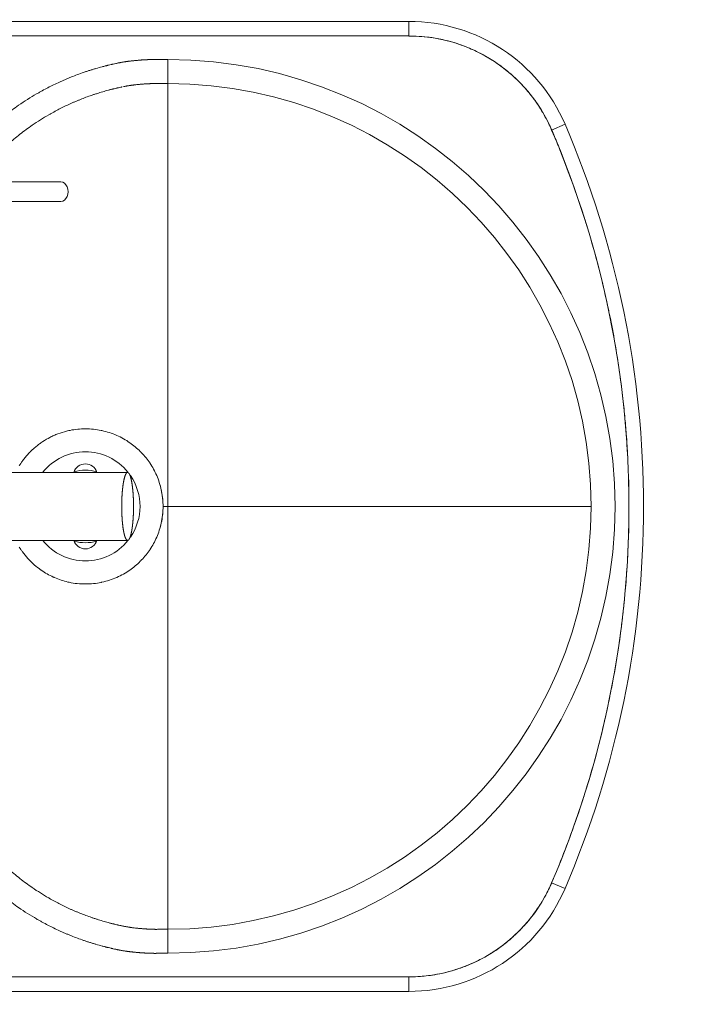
# Model space of a CAD drawing. Header units: centimetres. Extents: x 100159 to 225226, y -81380 to -23241.
# Tile 21 of 256: x 200399 to 200428, y -65365 to -65324. Entities that reach past the tile are written whole.
import ezdxf
from ezdxf.xclip import XClip

# ---------------------------------------------------------------- set-up
doc = ezdxf.new("R2010")
doc.units = ezdxf.units.CM
doc.header["$XCLIPFRAME"] = 2
doc.layers.get('0').update_dxf_attribs({"lineweight": 5})
doc.layers.add('10', color=252, linetype='Continuous', lineweight=5)
doc.layers.add('23', color=63, linetype='Continuous')
doc.layers.add('DDL-PLAN MASSE PAYSAGE', color=7, linetype='Continuous')

# ---------------------------------------------------------------- blocks, each defined once
blk = doc.blocks.new('Lave mains à commande non manuelle')
at = {"color": 0}
for p, q in [((-200.95, 0), (-200.95, -303.32)), ((199.05, -303.32), (199.05, 0)), ((-194.95, -303.32), (-194.95, -19.35)), ((193.05, -19.35), (193.05, -303.32)), ((-14.95, -82.1), (-14.95, -187.39)), ((13.05, -82.1), (13.05, -187.39)), ((-134.73, -159.87), (-134.73, -97.75)), ((-126.73, -97.87), (-126.73, -159.87)), ((193.06, -201.96), (193.06, -133.21)), ((-174.04, -185.74), (-174.06, -185.81)), ((-175.32, -202.92), (-175.31, -204)), ((-0.95, -202.16), (-0.95, -202)), ((-0.95, -204), (-0.95, -202.16)), ((173.42, -204), (173.43, -202.88)), ((193.05, -301.88), (193.06, -201.96)), ((-185.2, -204), (183.31, -204)), ((-194.95, -303.32), (-200.95, -303.32)), ((193.05, -302.27), (193.05, -301.88)), ((193.05, -303.32), (199.05, -303.32)), ((-156.16, -362.14), (-158.52, -367.65)), ((154.27, -362.14), (156.63, -367.65))]:
    blk.add_line(p, q, dxfattribs=at)
for centre, radius, start, end in [((-0.95, -170), 22.5, 128.8602, 231.1658), ((-0.95, -170), 22.5, 308.8335, 51.141), ((-13.45, -170), 5, 107.7235, 252.2765), ((-0.95, -170), 15, 162.0282, 197.973), ((11.55, -170), 5, 287.719, 72.281), ((-0.95, -170), 15, 342.1606, 17.8394), ((-0.95, -170), 22.5, 235.6834, 304.3176), ((-0.95, -170), 32, 253.2271, 286.7528), ((-0.95, -204), 184.25, 180, 360), ((-0.95, -204), 174.36, 180, 360), ((-130.95, -303.32), 70, 179.9999, 246.8003), ((-130.95, -303.32), 64, 179.9999, 246.8003), ((129.06, -303.32), 64, 293.1997, 0.0001), ((129.05, -303.32), 70, 293.1998, 0), ((-0.95, 0), 394, 246.8001, 293.1999), ((-0.95, 0), 400, 246.8002, 270), ((-0.95, 0), 400, 270, 293.1999)]:
    blk.add_arc(centre, radius, start, end, dxfattribs=at)
blk.add_ellipse((-130.73, -159.87), major_axis=(-4, 0), ratio=0.75, start_param=0, end_param=3.141593, dxfattribs=at)
for points, start_tangent, end_tangent in [([(-194.95, -33.88), (-194.95, -65.14), (-194.96, -93.92), (-194.96, -120.41), (-194.97, -144.79), (-194.97, -167.24), (-194.97, -187.94), (-194.97, -207.06), (-194.97, -224.78), (-194.96, -241.29), (-194.95, -256.75), (-194.95, -268.51)], (-0.000126, -1), (0.000651, -1)), ([(13.05, -94.52), (25.17, -94.52), (31.88, -94.51), (38.6, -94.51), (41.73, -94.5), (44.86, -94.5), (51.13, -94.49), (53.76, -94.48), (56.39, -94.48), (59.02, -94.48), (61.65, -94.48), (63.24, -94.48), (64.03, -94.48), (64.83, -94.48), (65.6, -94.49), (66.38, -94.49), (67.93, -94.49), (68.32, -94.49), (68.71, -94.49), (69.09, -94.49), (69.48, -94.49), (70.26, -94.49), (71.03, -94.49), (71.83, -94.49), (72.62, -94.49), (73.41, -94.5), (74.21, -94.51), (75.79, -94.54), (77.38, -94.59), (80.55, -94.75), (82.07, -94.85), (83.59, -94.97), (84.47, -95.05), (85.36, -95.14), (87.13, -95.34), (88.89, -95.57), (92.4, -96.13), (94.15, -96.45), (95.9, -96.8), (99.35, -97.57), (101.07, -98), (102.77, -98.46), (103.62, -98.7), (104.47, -98.94), (106.15, -99.45), (107.84, -99.99), (109.53, -100.55), (111.21, -101.15), (112.87, -101.77), (116.17, -103.1), (119.43, -104.53), (122.64, -106.06), (128.87, -109.42), (131.87, -111.23), (134.81, -113.14), (137.7, -115.13), (140.52, -117.22), (145.95, -121.67), (148.54, -124), (151.06, -126.41), (153.5, -128.91), (155.87, -131.48), (158.15, -134.12), (160.34, -136.83), (164.48, -142.45), (166.9, -146.13), (169.18, -149.9), (169.82, -151.03), (170.45, -152.17), (171.71, -154.53), (172.9, -156.91), (174.04, -159.33), (174.59, -160.54), (175.12, -161.77), (175.64, -163), (176.14, -164.23), (178.01, -169.23), (178.44, -170.5), (178.85, -171.77), (179.25, -173.04), (179.63, -174.32), (180.35, -176.89), (180.52, -177.52), (180.68, -178.15), (180.76, -178.47), (180.84, -178.78), (180.92, -179.13), (181.01, -179.48), (181.28, -180.65), (181.34, -180.9), (181.4, -181.14), (181.44, -181.32), (181.48, -181.5), (181.7, -182.52), (181.8, -183.03), (181.91, -183.54), (181.93, -183.66), (181.96, -183.79), (181.97, -183.87), (181.99, -183.94), (182.04, -184.19), (182.08, -184.44), (182.18, -184.94), (182.26, -185.44), (182.32, -185.79), (182.38, -186.14), (182.43, -186.49), (182.48, -186.83), (182.52, -187.09), (182.56, -187.35), (182.59, -187.61), (182.62, -187.86), (182.66, -188.12), (182.69, -188.38), (182.75, -188.9), (182.76, -189.03), (182.78, -189.17), (182.8, -189.41), (182.83, -189.65), (182.88, -190.16), (182.93, -190.66), (182.98, -191.17), (183.02, -191.68), (183.04, -191.93), (183.06, -192.18), (183.09, -192.46), (183.11, -192.73), (183.13, -193.01), (183.15, -193.29), (183.16, -193.54), (183.18, -193.79), (183.2, -194.05), (183.21, -194.3), (183.24, -194.78), (183.26, -195.16), (183.28, -195.54), (183.29, -195.74), (183.29, -195.93), (183.3, -196.13), (183.31, -196.34), (183.32, -196.55), (183.32, -196.76), (183.33, -196.94), (183.33, -197.12), (183.34, -197.3), (183.34, -197.48), (183.35, -197.6), (183.35, -197.71), (183.35, -197.82), (183.35, -197.93), (183.35, -198.03), (183.35, -198.13), (183.36, -198.23), (183.36, -198.33), (183.36, -198.53), (183.36, -198.73), (183.36, -198.83), (183.36, -198.92), (183.36, -198.97), (183.36, -199.03), (183.36, -199.12), (183.35, -199.22), (183.35, -199.31), (183.35, -199.42), (183.35, -199.48), (183.35, -199.55), (183.35, -199.64), (183.35, -199.74), (183.35, -199.83), (183.35, -199.93), (183.35, -200.02), (183.35, -200.12), (183.34, -200.55), (183.34, -201.07), (183.33, -201.6), (183.33, -202.13), (183.32, -202.65), (183.31, -203.8), (183.31, -204)], (1, -0.000362), (-0.009347, -0.999956)), ([(172.05, -185.21), (172.01, -185.05), (171.92, -184.59), (171.72, -183.67), (171.64, -183.34), (171.54, -182.89), (171.29, -181.82), (171.21, -181.5), (171.14, -181.19), (170.99, -180.61), (170.85, -180.04), (170.69, -179.47), (170.04, -177.13), (169.69, -175.97), (169.33, -174.81), (168.95, -173.65), (168.56, -172.5), (166.87, -167.95), (166.41, -166.82), (165.94, -165.7), (165.46, -164.59), (164.96, -163.48), (163.92, -161.28), (162.84, -159.11), (161.69, -156.96), (161.12, -155.92), (160.53, -154.89), (158.46, -151.45), (156.25, -148.11), (152.49, -142.99), (150.49, -140.52), (148.42, -138.11), (146.27, -135.78), (144.05, -133.51), (141.76, -131.31), (139.39, -129.18), (134.45, -125.14), (131.89, -123.24), (129.26, -121.42), (126.58, -119.69), (123.85, -118.04), (118.19, -114.99), (115.27, -113.6), (112.31, -112.3), (109.31, -111.09), (107.79, -110.52), (106.27, -109.98), (104.73, -109.47), (103.19, -108.98), (101.67, -108.52), (100.9, -108.3), (100.13, -108.08), (98.57, -107.67), (97.01, -107.28), (93.86, -106.57), (92.27, -106.25), (90.68, -105.96), (87.5, -105.46), (85.91, -105.25), (84.31, -105.07), (83.52, -104.99), (82.72, -104.92), (81.33, -104.8), (79.94, -104.71), (77.02, -104.57), (75.54, -104.53), (74.06, -104.5), (73.31, -104.49), (72.55, -104.48), (71.79, -104.48), (71.02, -104.48), (70.26, -104.48), (69.49, -104.48), (69.1, -104.48), (68.71, -104.48), (68.31, -104.48), (67.92, -104.48), (66.36, -104.47), (65.58, -104.47), (64.8, -104.47), (64.01, -104.47), (63.23, -104.47), (61.65, -104.47), (59.03, -104.47), (56.4, -104.47), (53.77, -104.47), (51.15, -104.47), (44.88, -104.48), (41.75, -104.49), (38.61, -104.49), (31.89, -104.5), (25.17, -104.5), (13.05, -104.5)], (-0.200999, 0.979592), (-1, 0.000342)), ([(-22.41, -146.27), (-19.71, -144.08)], (0.741723, 0.670706), (0.809949, 0.5865)), ([(-19.71, -144.08), (-18.66, -143.35)], (0.809949, 0.5865), (0.832701, 0.553723)), ([(-18.66, -143.35), (-18.44, -143.2), (-18.11, -143)], (0.832701, 0.553723), (0.84389, 0.536516)), ([(-18.11, -143), (-17.68, -142.72)], (0.84389, 0.536516), (0.85245, 0.522809)), ([(15.81, -142.73), (16.24, -143)], (0.852079, -0.523413), (0.843668, -0.536865)), ([(16.24, -143), (16.56, -143.21), (16.78, -143.36)], (0.843668, -0.536865), (0.832513, -0.554005)), ([(16.78, -143.36), (17.83, -144.08)], (0.832513, -0.554005), (0.809859, -0.586625)), ([(17.83, -144.08), (20.51, -146.26)], (0.809859, -0.586625), (0.74189, -0.670521)), ([(-26.26, -150.42), (-25.12, -149.03)], (0.611801, 0.791011), (0.655351, 0.755324)), ([(-25.12, -149.03), (-24.08, -147.89)], (0.655351, 0.755324), (0.691006, 0.722849)), ([(-24.08, -147.89), (-23.55, -147.35)], (0.691006, 0.722849), (0.707916, 0.706297)), ([(-23.55, -147.35), (-23.23, -147.03), (-23, -146.81)], (0.707916, 0.706297), (0.724703, 0.689061)), ([(-23, -146.81), (-22.41, -146.27)], (0.724703, 0.689061), (0.741723, 0.670706)), ([(20.51, -146.26), (21.1, -146.8)], (0.74189, -0.670521), (0.724872, -0.688883)), ([(21.1, -146.8), (21.33, -147.03), (21.65, -147.34)], (0.724872, -0.688883), (0.708095, -0.706118)), ([(21.65, -147.34), (22.18, -147.88)], (0.708095, -0.706118), (0.691096, -0.722763)), ([(22.18, -147.88), (23.23, -149.03)], (0.691096, -0.722763), (0.65535, -0.755325)), ([(23.23, -149.03), (25.17, -151.51)], (0.65535, -0.755325), (0.577816, -0.816167)), ([(-29.4, -155.35), (-27.74, -152.5)], (0.457806, 0.889052), (0.546668, 0.837349)), ([(-27.74, -152.5), (-27.15, -151.63), (-26.26, -150.42)], (0.546668, 0.837349), (0.611801, 0.791011)), ([(25.17, -151.51), (25.25, -151.61), (25.39, -151.82)], (0.577816, -0.816167), (0.568146, -0.822928)), ([(25.39, -151.82), (28.18, -156.73)], (0.568146, -0.822928), (0.414621, -0.909994)), ([(-31.75, -161.35), (-30.53, -157.8)], (0.270302, 0.962776), (0.381282, 0.924459)), ([(-30.53, -157.8), (-30.17, -156.96), (-29.4, -155.35)], (0.381282, 0.924459), (0.457806, 0.889052)), ([(28.18, -156.73), (28.27, -156.95), (28.4, -157.24)], (0.414621, -0.909994), (0.398829, -0.917025)), ([(28.4, -157.24), (30.23, -162.78)], (0.398829, -0.917025), (0.225647, -0.974209)), ([(-32.31, -163.68), (-32.19, -163.1), (-31.75, -161.35)], (0.1973, 0.980343), (0.270302, 0.962776)), ([(-32.95, -170), (-32.31, -163.68)], (0, 1), (0.1973, 0.980343)), ([(30.23, -162.78), (30.3, -163.1), (30.36, -163.36)], (0.225647, -0.974209), (0.207259, -0.978286)), ([(30.36, -163.36), (31.05, -170)], (0.207259, -0.978286), (0, -1)), ([(-32.27, -176.54), (-32.95, -170)], (-0.204173, 0.978935), (0, 1)), ([(31.05, -170), (30.38, -176.54)], (0, -1), (-0.20411, -0.978948)), ([(-23.59, -192.61), (-27.2, -188.3), (-30.23, -182.9), (-32.21, -176.81), (-32.27, -176.54)], (-0.706545, 0.707668), (-0.204173, 0.978935)), ([(30.38, -176.54), (30.32, -176.8), (28.34, -182.89), (25.32, -188.29), (21.7, -192.61)], (-0.20411, -0.978948), (-0.7065, -0.707713)), ([(-174.06, -185.81), (-174.07, -185.86), (-174.15, -186.29), (-174.23, -186.71), (-174.31, -187.13), (-174.41, -187.7), (-174.5, -188.27), (-174.57, -188.69), (-174.63, -189.12), (-174.69, -189.56), (-174.74, -190.01), (-174.8, -190.47), (-174.87, -191.15), (-174.92, -191.61), (-174.96, -192.07), (-175, -192.52), (-175.04, -192.98), (-175.08, -193.48), (-175.12, -193.97), (-175.15, -194.43), (-175.18, -194.89), (-175.21, -195.32), (-175.23, -195.66), (-175.25, -195.99), (-175.26, -196.33), (-175.28, -196.7), (-175.3, -197.07), (-175.31, -197.38), (-175.32, -197.7), (-175.33, -198.08), (-175.34, -198.41), (-175.35, -198.73), (-175.35, -199.03), (-175.35, -199.37), (-175.34, -200.45), (-175.33, -200.98), (-175.33, -201.51), (-175.32, -202.03), (-175.32, -202.56), (-175.32, -202.92)], (-0.193937, -0.981014), (0.00827, -0.999966)), ([(13.05, -187.39), (13.05, -187.35), (13.05, -187.31), (13.03, -187.26), (13.02, -187.22), (13, -187.18), (12.97, -187.13), (12.95, -187.09), (12.91, -187.05), (12.87, -187), (12.83, -186.96), (12.79, -186.92), (12.73, -186.88), (12.68, -186.83), (12.62, -186.79), (12.56, -186.75), (12.49, -186.71), (12.42, -186.67), (12.34, -186.62), (12.26, -186.58), (12.17, -186.54), (12.08, -186.5), (11.99, -186.46), (11.89, -186.42), (11.79, -186.38), (11.68, -186.34), (11.57, -186.3), (11.46, -186.27), (11.34, -186.23), (11.22, -186.19), (11.1, -186.15), (10.97, -186.11), (10.83, -186.08), (10.7, -186.04), (10.55, -186.01), (10.41, -185.97), (10.26, -185.94), (10.11, -185.9), (9.96, -185.87), (9.8, -185.83), (9.64, -185.8), (9.47, -185.77), (9.3, -185.74), (9.13, -185.7), (8.95, -185.67), (8.78, -185.64), (8.59, -185.61), (8.41, -185.58), (8.22, -185.55), (8.03, -185.53), (7.84, -185.5), (7.64, -185.47), (7.44, -185.45), (7.24, -185.42), (7.04, -185.39), (6.83, -185.37), (6.62, -185.35), (6.41, -185.32), (6.2, -185.3), (5.98, -185.28), (5.76, -185.26), (5.54, -185.24), (5.32, -185.22), (5.1, -185.2), (4.87, -185.18), (4.64, -185.16), (4.41, -185.15), (4.18, -185.13), (3.95, -185.11), (3.71, -185.1), (3.48, -185.09), (3.24, -185.07), (3, -185.06), (2.76, -185.05), (2.52, -185.04), (2.27, -185.03), (2.03, -185.02), (1.79, -185.01), (1.54, -185), (1.29, -184.99), (1.05, -184.99), (0.8, -184.98), (0.55, -184.97), (0.3, -184.97), (0.05, -184.97), (-0.2, -184.96), (-0.45, -184.96), (-0.7, -184.96), (-0.95, -184.96), (-1.2, -184.96), (-1.44, -184.96), (-1.69, -184.96), (-1.94, -184.97), (-2.19, -184.97), (-2.44, -184.97), (-2.69, -184.98), (-2.94, -184.99), (-3.18, -184.99), (-3.43, -185), (-3.68, -185.01), (-3.92, -185.02), (-4.16, -185.03), (-4.41, -185.04), (-4.65, -185.05), (-4.89, -185.06), (-5.13, -185.07), (-5.37, -185.09), (-5.6, -185.1), (-5.84, -185.11), (-6.07, -185.13), (-6.3, -185.15), (-6.53, -185.16), (-6.76, -185.18), (-6.99, -185.2), (-7.21, -185.22), (-7.43, -185.24), (-7.65, -185.26), (-7.87, -185.28), (-8.09, -185.3), (-8.3, -185.32), (-8.51, -185.35), (-8.72, -185.37), (-8.93, -185.39), (-9.13, -185.42), (-9.34, -185.45), (-9.53, -185.47), (-9.73, -185.5), (-9.92, -185.53), (-10.11, -185.55), (-10.3, -185.58), (-10.49, -185.61), (-10.67, -185.64), (-10.84, -185.67), (-11.02, -185.7), (-11.19, -185.74), (-11.36, -185.77), (-11.53, -185.8), (-11.69, -185.83), (-11.85, -185.87), (-12, -185.9), (-12.15, -185.94), (-12.3, -185.97), (-12.45, -186.01), (-12.59, -186.04), (-12.72, -186.08), (-12.86, -186.11), (-12.99, -186.15), (-13.11, -186.19), (-13.23, -186.23), (-13.35, -186.27), (-13.46, -186.3), (-13.57, -186.34), (-13.68, -186.38), (-13.78, -186.42), (-13.88, -186.46), (-13.97, -186.5), (-14.06, -186.54), (-14.15, -186.58), (-14.23, -186.62), (-14.31, -186.67), (-14.38, -186.71), (-14.45, -186.75), (-14.51, -186.79), (-14.57, -186.83), (-14.63, -186.88), (-14.68, -186.92), (-14.72, -186.96), (-14.76, -187), (-14.8, -187.05), (-14.84, -187.09), (-14.86, -187.13), (-14.89, -187.18), (-14.91, -187.22), (-14.93, -187.26), (-14.94, -187.31), (-14.94, -187.35), (-14.95, -187.39)], (0, 1), (0, -1)), ([(172.44, -187.24), (172.42, -187.13), (172.34, -186.71), (172.26, -186.29), (172.18, -185.86), (172.11, -185.5), (172.05, -185.21)], (-0.174883, 0.984589), (-0.200999, 0.979592)), ([(-14.95, -187.39), (-14.94, -187.44), (-14.94, -187.48), (-14.93, -187.52), (-14.91, -187.57), (-14.89, -187.61), (-14.86, -187.65), (-14.84, -187.69), (-14.8, -187.74), (-14.76, -187.78), (-14.72, -187.82), (-14.68, -187.87), (-14.63, -187.91), (-14.57, -187.95), (-14.51, -187.99), (-14.45, -188.04), (-14.38, -188.08), (-14.31, -188.12), (-14.23, -188.16), (-14.15, -188.2), (-14.06, -188.24), (-13.97, -188.28), (-13.88, -188.32), (-13.78, -188.36), (-13.68, -188.4), (-13.57, -188.44), (-13.46, -188.48), (-13.35, -188.52), (-13.23, -188.56), (-13.11, -188.59), (-12.99, -188.63), (-12.86, -188.67), (-12.72, -188.71), (-12.59, -188.74), (-12.45, -188.78), (-12.3, -188.81), (-12.15, -188.85), (-12, -188.88), (-11.85, -188.92), (-11.69, -188.95), (-11.53, -188.98), (-11.36, -189.02), (-11.19, -189.05), (-11.02, -189.08), (-10.84, -189.11), (-10.67, -189.14), (-10.49, -189.17), (-10.3, -189.2), (-10.11, -189.23), (-9.92, -189.26), (-9.73, -189.28), (-9.53, -189.31), (-9.34, -189.34), (-9.13, -189.36), (-8.93, -189.39), (-8.72, -189.41), (-8.51, -189.44), (-8.3, -189.46), (-8.09, -189.48), (-7.87, -189.5), (-7.65, -189.53), (-7.43, -189.55), (-7.21, -189.57), (-6.99, -189.58), (-6.76, -189.6), (-6.53, -189.62), (-6.3, -189.64), (-6.07, -189.65), (-5.84, -189.67), (-5.6, -189.68), (-5.37, -189.7), (-5.13, -189.71), (-4.89, -189.72), (-4.65, -189.74), (-4.41, -189.75), (-4.16, -189.76), (-3.92, -189.77), (-3.68, -189.78), (-3.43, -189.78), (-3.18, -189.79), (-2.94, -189.8), (-2.69, -189.8), (-2.44, -189.81), (-2.19, -189.81), (-1.94, -189.82), (-1.69, -189.82), (-1.44, -189.82), (-1.2, -189.82), (-0.95, -189.82), (-0.7, -189.82), (-0.45, -189.82), (-0.2, -189.82), (0.05, -189.82), (0.3, -189.81), (0.55, -189.81), (0.8, -189.8), (1.05, -189.8), (1.29, -189.79), (1.54, -189.78), (1.79, -189.78), (2.03, -189.77), (2.27, -189.76), (2.52, -189.75), (2.76, -189.74), (3, -189.72), (3.24, -189.71), (3.48, -189.7), (3.71, -189.68), (3.95, -189.67), (4.18, -189.65), (4.41, -189.64), (4.64, -189.62), (4.87, -189.6), (5.1, -189.58), (5.32, -189.57), (5.54, -189.55), (5.76, -189.53), (5.98, -189.5), (6.2, -189.48), (6.41, -189.46), (6.62, -189.44), (6.83, -189.41), (7.04, -189.39), (7.24, -189.36), (7.44, -189.34), (7.64, -189.31), (7.84, -189.28), (8.03, -189.26), (8.22, -189.23), (8.41, -189.2), (8.59, -189.17), (8.78, -189.14), (8.95, -189.11), (9.13, -189.08), (9.3, -189.05), (9.47, -189.02), (9.64, -188.98), (9.8, -188.95), (9.96, -188.92), (10.11, -188.88), (10.26, -188.85), (10.41, -188.81), (10.55, -188.78), (10.7, -188.74), (10.83, -188.71), (10.97, -188.67), (11.1, -188.63), (11.22, -188.59), (11.34, -188.56), (11.46, -188.52), (11.57, -188.48), (11.68, -188.44), (11.79, -188.4), (11.89, -188.36), (11.99, -188.32), (12.08, -188.28), (12.17, -188.24), (12.26, -188.2), (12.34, -188.16), (12.42, -188.12), (12.49, -188.08), (12.56, -188.04), (12.62, -187.99), (12.68, -187.95), (12.73, -187.91), (12.79, -187.87), (12.83, -187.82), (12.87, -187.78), (12.91, -187.74), (12.95, -187.69), (12.97, -187.65), (13, -187.61), (13.02, -187.57), (13.03, -187.52), (13.05, -187.48), (13.05, -187.44), (13.05, -187.39)], (0, -1), (0, 1)), ([(173.43, -202.88), (173.43, -202.56), (173.43, -202.03), (173.44, -201.51), (173.44, -200.98), (173.45, -200.45), (173.45, -200.02), (173.45, -199.64), (173.46, -199.3), (173.46, -198.96), (173.45, -198.57), (173.44, -198.24), (173.43, -197.89), (173.42, -197.54), (173.41, -197.23), (173.4, -196.89), (173.38, -196.52), (173.37, -196.16), (173.34, -195.66), (173.32, -195.32), (173.29, -194.89), (173.26, -194.43), (173.23, -193.97), (173.19, -193.48), (173.15, -192.98), (173.11, -192.52), (173.07, -192.07), (173.03, -191.61), (172.98, -191.15), (172.93, -190.69), (172.8, -189.56), (172.74, -189.12), (172.68, -188.69), (172.61, -188.27), (172.52, -187.7), (172.44, -187.24)], (0.008269, 0.999966), (-0.174883, 0.984589)), ([(-23.03, -193.16), (-23.27, -192.92), (-23.59, -192.61)], (-0.723635, 0.690183), (-0.706545, 0.707668)), ([(-18.71, -196.62), (-23.03, -193.16)], (-0.831788, 0.555093), (-0.723635, 0.690183)), ([(21.14, -193.15), (16.8, -196.63)], (-0.723561, -0.69026), (-0.83206, -0.554686)), ([(21.7, -192.61), (21.38, -192.92), (21.14, -193.15)], (-0.7065, -0.707713), (-0.723561, -0.69026)), ([(-18.18, -196.96), (-18.49, -196.76), (-18.71, -196.62)], (-0.842634, 0.538487), (-0.831788, 0.555093)), ([(-12.98, -199.65), (-18.18, -196.96)], (-0.926569, 0.376124), (-0.842634, 0.538487)), ([(16.27, -196.97), (11.08, -199.65)], (-0.842984, -0.537938), (-0.926673, -0.375869)), ([(16.8, -196.63), (16.59, -196.77), (16.27, -196.97)], (-0.83206, -0.554686), (-0.842984, -0.537938)), ([(-6.99, -201.42), (-12.98, -199.65)], (-0.98202, 0.188777), (-0.926569, 0.376124)), ([(-0.95, -202), (-6.99, -201.42)], (-1, 0), (-0.98202, 0.188777)), ([(5.08, -201.43), (-0.95, -202)], (-0.9821, -0.188362), (-1, 0)), ([(11.08, -199.65), (5.08, -201.43)], (-0.926673, -0.375869), (-0.9821, -0.188362)), ([(-0.95, -378.36), (-0.95, -375.62), (-0.95, -370.44), (-0.95, -362.33), (-0.95, -350.93), (-0.95, -336.03), (-0.95, -317.43), (-0.95, -294.94), (-0.95, -268.32), (-0.95, -237.24), (-0.95, -204)], (0.006802, 0.999977), (0.000002, 1)), ([(-194.95, -268.51), (-194.94, -271.34), (-194.94, -285.26), (-194.94, -298.55), (-194.92, -303.31)], (0.000651, -1), (0.015758, -0.999876)), ([(-194.92, -303.31), (-194.83, -306.32)], (0.015758, -0.999876), (0.042928, -0.999078)), ([(192.95, -307.01), (193.06, -303.31)], (0.058496, 0.998288), (0.000919, 1)), ([(193.06, -303.31), (193.05, -302.27)], (0.000919, 1), (-0.015375, 0.999882)), ([(-194.83, -306.32), (-194.48, -311.03), (-194.17, -313.34)], (0.042928, -0.999078), (0.153251, -0.988187)), ([(192.17, -313.93), (192.95, -307.01)], (0.166326, 0.986071), (0.058496, 0.998288)), ([(-194.17, -313.34), (-192.88, -319.49)], (0.153251, -0.988187), (0.255371, -0.966843)), ([(190.89, -319.8), (192.01, -314.82)], (0.257879, 0.966177), (0.18017, 0.983635)), ([(192.01, -314.82), (192.17, -313.93)], (0.18017, 0.983635), (0.166326, 0.986071)), ([(-192.88, -319.49), (-191.78, -323.2), (-191.01, -325.39)], (0.255371, -0.966843), (0.345752, -0.938326)), ([(188.73, -326.45), (189.16, -325.29), (190.89, -319.8)], (0.361317, 0.932443), (0.257879, 0.966177)), ([(-191.01, -325.39), (-188.57, -331.15)], (0.345752, -0.938326), (0.434314, -0.900761)), ([(186.54, -331.44), (188.73, -326.45)], (0.439276, 0.898352), (0.361317, 0.932443)), ([(-188.57, -331.15), (-186.77, -334.61), (-185.61, -336.59)], (0.434314, -0.900761), (0.520009, -0.854161)), ([(183.28, -337.31), (184.08, -336), (186.54, -331.44)], (0.531745, 0.846905), (0.439276, 0.898352)), ([(-185.61, -336.59), (-182.11, -341.77)], (0.520009, -0.854161), (0.600832, -0.799376)), ([(180.08, -341.94), (183.28, -337.31)], (0.604299, 0.796758), (0.531745, 0.846905)), ([(-182.11, -341.77), (-179.66, -344.83), (-178.14, -346.54)], (0.600832, -0.799376), (0.674912, -0.737898)), ([(175.9, -346.9), (177.1, -345.59), (180.08, -341.94)], (0.681167, 0.732128), (0.604299, 0.796758)), ([(-178.14, -346.54), (-173.72, -350.93)], (0.674912, -0.737898), (0.744066, -0.668106)), ([(171.82, -350.92), (175.9, -346.9)], (0.743519, 0.668715), (0.681167, 0.732128)), ([(-173.72, -350.93), (-170.71, -353.46), (-168.93, -354.82)], (0.744066, -0.668106), (0.806581, -0.591123)), ([(166.81, -354.98), (168.49, -353.72), (171.82, -350.92)], (0.807297, 0.590145), (0.743519, 0.668715)), ([(-168.93, -354.82), (-163.42, -358.44)], (0.806581, -0.591123), (0.862102, -0.506735)), ([(162.01, -358.17), (166.81, -354.98)], (0.856929, 0.515435), (0.807297, 0.590145)), ([(-163.42, -358.44), (-160.14, -360.25), (-157.69, -361.46)], (0.862102, -0.506735), (0.904218, -0.427071)), ([(155.64, -361.54), (158.45, -360.16), (162.01, -358.17)], (0.906762, 0.421643), (0.856929, 0.515435)), ([(-157.69, -361.46), (-156.17, -362.16)], (0.904218, -0.427071), (0.911814, -0.410603)), ([(-156.17, -362.16), (-153.5, -363.31)], (0.911814, -0.410603), (0.921786, -0.387699)), ([(-153.5, -363.31), (-147.25, -365.82), (-132.87, -371.26), (-119.72, -375.68)], (0.921786, -0.387699), (0.953673, -0.300845)), ([(117.77, -375.69), (120.33, -374.87), (134.22, -370.09), (146.99, -365.17), (152.13, -363.09)], (0.953634, 0.300969), (0.921529, 0.388309)), ([(152.13, -363.09), (154.28, -362.16)], (0.921529, 0.388309), (0.913528, 0.406775)), ([(154.28, -362.16), (155.64, -361.54)], (0.913528, 0.406775), (0.906762, 0.421643)), ([(-119.72, -375.68), (-118.3, -376.13)], (0.953673, -0.300845), (0.954819, -0.297189)), ([(-118.3, -376.13), (-116.75, -376.61), (-98.68, -381.69), (-81.67, -385.64)], (0.954819, -0.297189), (0.978782, -0.204904)), ([(80.66, -385.45), (88.27, -383.76), (105.1, -379.46), (115.5, -376.4)], (0.978318, 0.207111), (0.955371, 0.295408)), ([(115.5, -376.4), (117.77, -375.69)], (0.955371, 0.295408), (0.953634, 0.300969)), ([(-81.67, -385.64), (-79.57, -386.07)], (0.978782, -0.204904), (0.979889, -0.199541)), ([(76.05, -386.4), (80.66, -385.45)], (0.980722, 0.195408), (0.978318, 0.207111)), ([(-79.57, -386.07), (-78.37, -386.32), (-55.54, -390.2), (-45.26, -391.51)], (0.979889, -0.199541), (0.993593, -0.113021)), ([(41.96, -391.66), (48.59, -390.87), (69.52, -387.64), (76.05, -386.4)], (0.993986, 0.109506), (0.980722, 0.195408)), ([(-45.26, -391.51), (-37.07, -392.35)], (0.993593, -0.113021), (0.99582, -0.091333)), ([(-37.07, -392.35), (-29.88, -392.94)], (0.99582, -0.091333), (0.997434, -0.071586)), ([(-29.88, -392.94), (-0.95, -394)], (0.997434, -0.071586), (0.999972, -0.007449)), ([(-0.95, -394), (25.17, -393.13)], (0.99998, 0.006294), (0.997901, 0.064763)), ([(25.17, -393.13), (35.11, -392.35)], (0.997901, 0.064763), (0.995787, 0.091693)), ([(35.11, -392.35), (41.96, -391.66)], (0.995787, 0.091693), (0.993986, 0.109506))]:
    blk.add_spline(points, degree=3, dxfattribs=dict(at, start_tangent=start_tangent, end_tangent=end_tangent))
for points, knots in [([(-134.73, -111.84), (-135.39, -112.27), (-137.03, -113.34), (-139.6, -115.12), (-143.36, -117.91), (-146.98, -120.87), (-150.45, -123.99), (-152.97, -126.4), (-155.41, -128.89), (-157.77, -131.46), (-160.05, -134.1), (-162.98, -137.72), (-165.92, -141.72), (-168.81, -146.11), (-170.56, -149), (-171.71, -151.03), (-172.57, -152.57), (-173.61, -154.52), (-174.8, -156.91), (-175.75, -158.92), (-176.48, -160.54), (-177.01, -161.77), (-177.53, -163), (-178.54, -165.47), (-179.47, -167.97), (-180.33, -170.5), (-180.74, -171.77), (-181.14, -173.04), (-181.65, -174.74), (-182.07, -176.24), (-182.41, -177.52), (-182.54, -178.05), (-182.65, -178.47), (-182.73, -178.79), (-182.81, -179.13), (-182.97, -179.75), (-183.1, -180.34), (-183.23, -180.9), (-183.28, -181.12), (-183.33, -181.32), (-183.43, -181.78), (-183.55, -182.35), (-183.69, -183.03), (-183.77, -183.41), (-183.82, -183.66), (-183.84, -183.77), (-183.86, -183.87), (-183.89, -184), (-183.93, -184.19), (-183.99, -184.53), (-184.07, -184.94), (-184.15, -185.39), (-184.21, -185.79), (-184.27, -186.14), (-184.32, -186.49), (-184.37, -186.8), (-184.41, -187.09), (-184.45, -187.35), (-184.48, -187.61), (-184.51, -187.86), (-184.55, -188.12), (-184.59, -188.47), (-184.62, -188.77), (-184.65, -189.03), (-184.67, -189.2), (-184.69, -189.41), (-184.73, -189.74), (-184.77, -190.16), (-184.82, -190.66), (-184.87, -191.17), (-184.9, -191.59), (-184.93, -191.93), (-184.95, -192.19), (-184.98, -192.46), (-185, -192.73), (-185.02, -193.01), (-185.04, -193.28), (-185.05, -193.54), (-185.07, -193.79), (-185.09, -194.05), (-185.11, -194.38), (-185.13, -194.75), (-185.15, -195.16), (-185.16, -195.48), (-185.18, -195.74), (-185.18, -195.93), (-185.19, -196.13), (-185.2, -196.34), (-185.21, -196.55), (-185.21, -196.75), (-185.22, -196.94), (-185.22, -197.12), (-185.23, -197.3), (-185.23, -197.46), (-185.24, -197.6), (-185.24, -197.71), (-185.24, -197.82), (-185.24, -197.93), (-185.24, -198.03), (-185.24, -198.13), (-185.25, -198.23), (-185.25, -198.36), (-185.25, -198.53), (-185.25, -198.7), (-185.25, -198.83), (-185.25, -198.91), (-185.25, -198.97), (-185.25, -199.04), (-185.25, -199.12), (-185.24, -199.22), (-185.24, -199.32), (-185.24, -199.4), (-185.24, -199.48), (-185.24, -199.56), (-185.24, -199.64), (-185.24, -199.74), (-185.24, -199.83), (-185.24, -199.93), (-185.24, -200.02), (-185.23, -200.23), (-185.23, -200.58), (-185.23, -201.07), (-185.22, -201.6), (-185.22, -202.13), (-185.21, -202.86), (-185.2, -203.49), (-185.2, -203.93), (-185.2, -204)], [123.105072, 123.105072, 123.105072, 123.105072, 125.464204, 128.973197, 132.482191, 139.499635, 142.989252, 146.47887, 149.968394, 153.457917, 156.947079, 160.436242, 167.414748, 171.818092, 176.221439, 177.52578, 178.830122, 181.501498, 184.169158, 186.836816, 188.171655, 189.506493, 190.840923, 192.175352, 197.512402, 198.84748, 200.182558, 201.517085, 202.851612, 205.518795, 206.171877, 206.824958, 207.150816, 207.476674, 207.833271, 208.189869, 209.393663, 209.647691, 209.901718, 210.086199, 210.27068, 211.30954, 211.828944, 212.348348, 212.474995, 212.601642, 212.682454, 212.763266, 213.017509, 213.271751, 213.779463, 214.287175, 214.639337, 214.9915, 215.343662, 215.695825, 215.955619, 216.215414, 216.475209, 216.735004, 216.994748, 217.254492, 217.77398, 217.912121, 218.050262, 218.292737, 218.535211, 219.042811, 219.55041, 220.059053, 220.567695, 220.821305, 221.074915, 221.352489, 221.630064, 221.906339, 222.182615, 222.437046, 222.691476, 222.944839, 223.198203, 223.683318, 224.064842, 224.44504, 224.636065, 224.82709, 225.034614, 225.242139, 225.450452, 225.658765, 225.84056, 226.022354, 226.204149, 226.385943, 226.498566, 226.611189, 226.723812, 226.836435, 226.931723, 227.027011, 227.130943, 227.234875, 227.434172, 227.633469, 227.728845, 227.82422, 227.876326, 227.928431, 228.023597, 228.118763, 228.21474, 228.318424, 228.383204, 228.447984, 228.543235, 228.638486, 228.733911, 228.829336, 228.924655, 229.019974, 229.447006, 229.97425, 230.501493, 231.028719, 231.555945, 232.705793, 232.901985, 232.901985, 232.901985, 232.901985]), ([(-173.94, -185.21), (-173.92, -185.15), (-173.88, -184.95), (-173.78, -184.44), (-173.65, -183.87), (-173.53, -183.3), (-173.39, -182.68), (-173.24, -182.07), (-173.1, -181.5), (-173.01, -181.1), (-172.88, -180.61), (-172.74, -180.04), (-172.43, -178.88), (-172.05, -177.52), (-171.59, -175.97), (-171.22, -174.81), (-170.85, -173.65), (-170.07, -171.35), (-169.22, -169.07), (-168.3, -166.82), (-167.83, -165.7), (-167.35, -164.59), (-166.68, -163.11), (-165.82, -161.28), (-164.73, -159.1), (-163.79, -157.32), (-163.01, -155.92), (-161.96, -154.07), (-160.37, -151.44), (-157.74, -147.44), (-155.06, -143.8), (-152.4, -140.51), (-150.32, -138.1), (-148.17, -135.76), (-145.95, -133.49), (-143.66, -131.3), (-140.5, -128.46), (-137.51, -126.01), (-135.27, -124.33), (-134.73, -123.93)], [0, 0, 0, 0, 0.160344, 0.625039, 1.567364, 1.906024, 2.37157, 3.470051, 3.794397, 4.118334, 4.70996, 5.303041, 5.896338, 8.321175, 9.535344, 10.750024, 11.965757, 13.18171, 18.041061, 19.255735, 20.47023, 21.685219, 22.900415, 25.329514, 27.759266, 30.19292, 31.381207, 32.569195, 36.579024, 40.587228, 46.94213, 50.119229, 53.294501, 56.469062, 59.644103, 62.820463, 65.997312, 72.382847, 74.397859, 74.397859, 74.397859, 74.397859])]:
    blk.add_open_spline(points, degree=3, knots=knots, dxfattribs=at)
blk = doc.blocks.new('17.07 CADASTRE')
at = {"layer": '23'}
h = blk.add_hatch(dxfattribs=at)
h.set_pattern_fill('CROSS', color=9, scale=0.122312, angle=-74.5126)
h.set_pattern_definition([(285.487436, (-1752.3689, 119.6183), (0.95587097, -0.5410825), [0.38833935, -1.16501804]), (15.487436, (-1752.5042, 119.37936), (0.5410825, 0.95587097), [0.38833935, -1.16501804])])
h.paths.add_polyline_path([(296.55556, 77.11111), (237.11111, 55.33333), (234.33333, 63.88889), (230.22222, 79.22222), (287.33333, 104.77778), (286, 108.66667), (283.76394, 107.68378), (283.58559, 107.68378), (284.55556, 108.11111), (281.77778, 113.77778), (279.55556, 117), (276.88889, 119.55556), (274.22222, 121.22222), (271, 122.22222), (267.22222, 123.77778), (264.11111, 125.44444), (253.88889, 127.66667), (249.22222, 128.44444), (241, 128.11111), (233.11111, 127.44444), (216.88889, 124.44444), (201.66667, 120.77778), (176.22222, 114.11111), (165.55556, 111.11111), (124.55556, 102.44444), (122.33333, 102.22222), (76.77778, 95.66667), (65.22222, 94.33333), (35.44444, 90.11111), (31.66667, 89.66667), (13.22222, 87.017), (13.22222, 11), (305.95299, 11), (306.33333, 20.88889), (306.45707, 20.9101), (306.77778, 27.44444), (306.55556, 41.22222), (304.88889, 48.66667)])
h.paths.add_polyline_path([(382.44444, 188.11188), (366.22222, 179.88889), (324.33333, 156.22222), (321.55556, 150.11111), (319.88889, 143.22222), (318.44444, 140), (316.33333, 136.44444), (312.88889, 132.22222), (311, 129.55556), (309.66667, 127), (309.22222, 124.88889), (309.11111, 121.55556), (313, 67.11111), (320.88889, 34.55556), (323.88889, 23), (326.72035, 11), (382.44444, 11)])
h.paths.add_polyline_path([(114.44136, 168.6821), (114.55556, 172.22222), (114.76504, 174.0552), (114.88889, 176.11111), (115.44444, 180), (117, 187), (119.8073, 200.74299), (131.77778, 243.33333), (132.66667, 246.88889), (134.33333, 259.77778), (123.88889, 263.88889), (95.58908, 275.58763), (95.77778, 276.11111), (116.44444, 322.66667), (114.8673, 324.73949), (110, 330.77778), (101, 340.11111), (94.77778, 345.88889), (88.11111, 351.33333), (84.33333, 354.22222), (77.66667, 358.66667), (70, 363), (64.66667, 366.77778), (62.66667, 368.55556), (61, 370.77778), (59.66667, 373.33333), (57.44444, 376.44444), (55, 379.88889), (50.44444, 384.11111), (47.77778, 386.11111), (42.88889, 389.33333), (34.77778, 392.22222), (29.77778, 390.22222), (28, 389.11111), (23.44444, 385.11111), (19.59637, 381.15309), (45.33333, 361.11111), (41.87026, 356.75434), (41.55556, 357), (39.11111, 354), (13.22222, 374.34127), (13.22222, 359.88889), (17.11111, 358.44444), (17.55556, 359.44444), (21.11111, 358), (20.77778, 357), (22.55556, 356.33333), (22.88889, 357.33333), (29.22222, 354.88889), (26.33333, 347.66667), (22.88889, 349), (21.55556, 345.66667), (17.88889, 347.11111), (18.55556, 348.88889), (13.22222, 350.98039), (13.22222, 268.87156), (22.44444, 266.33333), (20.33333, 258.44444), (13.22222, 260.46687), (13.22222, 114.18673), (18.44444, 116), (18.88889, 112.77778), (28.88889, 113.33333), (38.66667, 115.77778), (41.33333, 115.77778), (59.33333, 118.66667), (82, 120.33333), (98.22222, 123.11111), (115.88889, 127.88889), (114.88889, 141.88889), (114.85317, 142.69841), (114.55556, 146.66667), (114.43478, 152.18196), (114.22222, 157), (114.25853, 160.23102), (114.22222, 161.88889), (114.12318, 164.4996), (114.33333, 166.88889)])
h.paths.add_polyline_path([(35.88889, 199), (33.22222, 200.11111), (35, 204.22222), (37.55556, 203)], flags=16)
h.paths.add_polyline_path([(48.22222, 318.55556), (43.77778, 319.55556), (44.33333, 321.77778), (38.88889, 323), (39, 323.77778), (35, 324.66667), (35.11111, 325.33333), (31.55556, 326.11111), (33.44444, 334.66667), (40.44444, 333), (40.22222, 332.11111), (43.22222, 331.44444), (42.88889, 330), (46, 329.33333), (49, 342.55556), (55.11111, 337.44444), (53, 328.55556), (50.66667, 329.11111)], flags=16)
h.paths.add_polyline_path([(23.88889, 322.55556), (20.55556, 323.22222), (21.11111, 326.22222), (24.55556, 325.55556)], flags=16)
h.paths.add_polyline_path([(19.66667, 324.11111), (14.11111, 325.22222), (14.55556, 327.88889), (20.22222, 326.77778)], flags=16)
h.paths.add_polyline_path([(57.55556, 349), (56.55556, 349.77778), (56, 349.11111), (53.66667, 350.77778), (54, 351.44444), (50.55556, 354.11111), (52.88889, 357.33333), (53.66667, 356.88889), (54.44444, 358), (53.77778, 358.55556), (59.66667, 366.33333), (64.44444, 362.55556), (60.44444, 357.11111), (64.44444, 353.77778), (61.88889, 350.55556), (59.88889, 352.11111)], flags=16)
h.paths.add_polyline_path([(38.66667, 373.44444), (35.77778, 375.88889), (35.44444, 375.55556), (32.33333, 378), (33.11111, 379.11111), (30, 381.44444), (32.44444, 384.77778), (35.55556, 382.22222), (36, 382.88889), (36.88889, 382.33333), (37.88889, 383.66667), (40.44444, 381.44444), (42.88889, 384.66667), (47.77778, 380.88889), (42.88889, 374.55556), (40.77778, 376.22222)], flags=16)
h.paths.add_polyline_path([(64.77778, 393.22222), (55, 404.11111), (51.33333, 405.88889), (50, 405.22222), (47.88889, 404.55556), (45.55556, 404.55556), (44.77778, 404.66667), (43.88889, 405.11111), (34.77778, 392.22222), (42.88889, 389.33333), (47.77778, 386.11111), (50.44444, 384.11111), (55, 379.88889), (57.44444, 376.44444), (59.66667, 373.33333), (61, 370.77778), (62.66667, 368.55556), (64.66667, 366.77778), (70, 363), (77.66667, 358.66667), (84.33333, 354.22222), (88.11111, 351.33333), (94.77778, 345.88889), (101, 340.11111), (110, 330.77778), (112.54641, 327.61875), (117, 349.11111), (122, 359.22222), (113.22222, 363.66667), (115.33333, 367.88889), (104.33333, 373.44444), (104.11111, 373), (103.66667, 373.22222), (103.88889, 373.66667)])
h.paths.add_polyline_path([(60.66667, 391.55556), (67.11111, 388.33333), (66.33333, 386.66667), (70.77778, 384.44444), (67.33333, 377.44444), (61, 380.55556), (61.66667, 381.88889), (57, 384.22222)], flags=16)
h.paths.add_polyline_path([(56.11111, 388.77778), (44.66667, 394.44444), (48.11111, 401.22222), (52.44444, 399.11111), (52.55556, 399.55556), (55.44444, 398.11111), (53.88889, 395), (58.11111, 393)], flags=16)
h.paths.add_polyline_path([(74.33333, 380.88889), (79.66667, 378.22222), (80.33333, 379.55556), (83.44444, 378.11111), (79.33333, 369.88889), (70.88889, 374.22222)], flags=16)
h.paths.add_polyline_path([(87.44444, 378.44444), (92.44444, 376), (90.55556, 372.33333), (90, 372.66667), (88.55556, 369.77778), (93.88889, 367.22222), (90.66667, 360.77778), (81, 365.55556)], flags=16)
h.paths.add_polyline_path([(97.44444, 368.11111), (107.66667, 363.11111), (104.55556, 356.77778), (94.33333, 361.77778)], flags=16)
h.paths.add_polyline_path([(109.22222, 359.88889), (112.44444, 358.22222), (111.77778, 357), (113.22222, 356.22222), (114.44444, 358.66667), (117.66667, 357), (111, 343.44444), (106.66667, 345.55556), (108, 348.33333), (104.44444, 350.11111)], flags=16)
h.paths.add_polyline_path([(138.33333, 392.33333), (139.44444, 392.66667), (142.28889, 398.35556), (133.88889, 402.55556), (137.22222, 409.44444), (142.66667, 406.66667), (143.55556, 408.44444), (146.60033, 406.97844), (147.11111, 408), (146.95359, 409.77778), (132.14425, 409.77778), (130.22222, 406), (122.66667, 409.77778), (88.62716, 409.77778), (92.22222, 408), (85.44444, 394.44444), (81.66667, 396.33333), (82.66667, 398.44444), (80.55556, 399.55556), (81.66667, 401.66667), (77.44444, 403.77778), (80.48059, 409.77778), (77.23587, 409.77778), (74.88889, 405), (69.44444, 407.77778), (69.88889, 408.77778), (67.85663, 409.77778), (56.28758, 409.77778), (58.44444, 408.66667), (64.44444, 402), (64.88889, 402.33333), (65.11111, 402), (64.77778, 401.66667), (68.22222, 397.77778), (70.66667, 396.55556), (71.66667, 398.66667), (76.33333, 396.33333), (75.33333, 394.22222), (83.33333, 390.22222), (84.33333, 392.33333), (89, 390), (88.22222, 388.33333), (88.55556, 388.11111), (88.44444, 387.77778), (96, 383.88889), (97, 386), (105.44444, 381.77778), (104.44444, 379.66667), (118, 372.88889), (119.06289, 372.48008), (121, 372.11111), (123.44444, 372.22222), (123.33333, 372.66667), (123.77778, 372.77778), (123.88889, 372.33333), (124.55556, 372.55556), (126.50265, 373.57143), (127.43678, 374.27203), (128.10526, 375.05848), (128.80789, 376.04216), (120.77778, 380.22222), (120.88889, 380.44444), (117.44444, 382.11111), (119.88889, 386.77778), (123.22222, 385.11111), (123.77778, 386.11111), (131.91159, 381.93429), (136.22222, 390.55556), (136.41667, 390.75), (136.55556, 391), (137.44444, 391.77778)])
h.paths.add_polyline_path([(94.77778, 396.22222), (95.11111, 397), (90.88889, 399.11111), (93, 403.33333), (93.88889, 402.88889), (95.33333, 405.66667), (98, 404.33333), (98.33333, 405), (101.88889, 403.11111), (101.66667, 402.55556), (104.55556, 401.11111), (101.11111, 394), (98.11111, 395.55556), (97.66667, 394.66667)], flags=16)
h.paths.add_polyline_path([(104.77778, 389.44444), (108.22222, 396.33333), (118.66667, 391.22222), (115.66667, 385.22222), (112.88889, 386.55556), (112.44444, 385.66667)], flags=16)

msp = doc.modelspace()

# ---------------------------------------------------------------- block references
at = {"layer": '10', "xscale": -0.1, "yscale": 0.1, "zscale": 0.1, "rotation": 90}
msp.add_blockref('Lave mains à commande non manuelle', (200385.072, -65344.506), dxfattribs=at)
at = {"layer": 'DDL-PLAN MASSE PAYSAGE', "linetype": 'ByBlock'}
ref = msp.add_blockref('17.07 CADASTRE', (176094.21, -61986.45), dxfattribs=dict(at, xscale=106.2859075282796, yscale=106.2859075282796, zscale=106.2859075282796, rotation=344.5125640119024))
XClip(ref).set_block_clipping_path([(36.599704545, 85.9239172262), (419.7690201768, 192.095693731), (361.9471425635, 400.7723308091), (-21.2221730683, 294.6005543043)])

doc.saveas('drawing.dxf')
